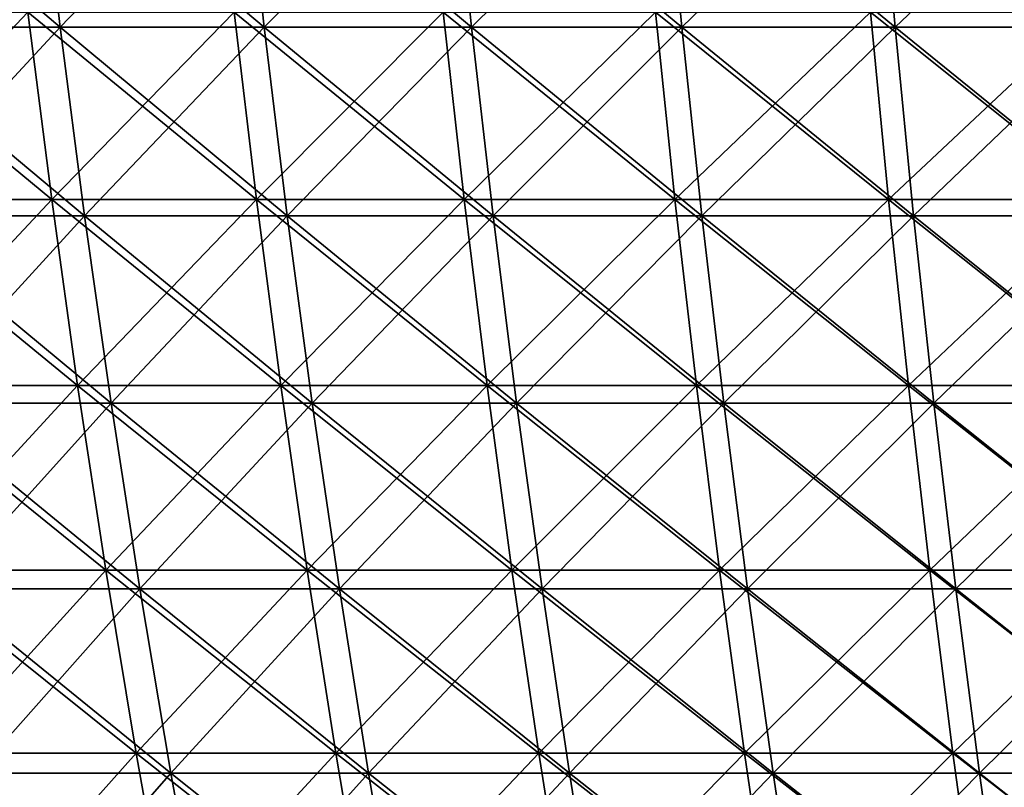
# Model space of a CAD drawing. Header units: millimetres. Extents: x -250 to 250, y 3898 to 4150.
# Tile 94 of 256: x -115 to -83, y 4063 to 4088. Entities that reach past the tile are written whole.
import ezdxf

# ---------------------------------------------------------------- set-up
doc = ezdxf.new("R2010")
doc.units = ezdxf.units.MM
doc.header["$LTSCALE"] = 5.599365
for name, color, linetype in [('2', 7, 'CONTINUOUS'), ('3', 7, 'CONTINUOUS'), ('4', 7, 'CONTINUOUS'), ('5', 7, 'CONTINUOUS')]:
    doc.layers.add(name, color=color, linetype=linetype)

msp = doc.modelspace()

# ---------------------------------------------------------------- linework, layer by layer
at = {"layer": '2', "color": 251, "linetype": 'Continuous', "true_color": 0x504f50}
for points in [[(-114.615, 4088.298, -213.439), (-120.326, 4082.276, -208.411), (-121.133, 4088.298, -209.809), (-114.615, 4088.298, -213.439)], [(-113.851, 4082.276, -212.017), (-120.326, 4082.276, -208.411), (-114.615, 4088.298, -213.439), (-113.851, 4082.276, -212.017)], [(-107.987, 4088.298, -216.868), (-113.851, 4082.276, -212.017), (-114.615, 4088.298, -213.439), (-107.987, 4088.298, -216.868)], [(-107.268, 4082.276, -215.423), (-113.851, 4082.276, -212.017), (-107.987, 4088.298, -216.868), (-107.268, 4082.276, -215.423)], [(-101.258, 4088.298, -220.09), (-107.268, 4082.276, -215.423), (-107.987, 4088.298, -216.868), (-101.258, 4088.298, -220.09)], [(-100.583, 4082.276, -218.624), (-107.268, 4082.276, -215.423), (-101.258, 4088.298, -220.09), (-100.583, 4082.276, -218.624)], [(-94.432, 4088.298, -223.104), (-100.583, 4082.276, -218.624), (-101.258, 4088.298, -220.09), (-94.432, 4088.298, -223.104)], [(-93.803, 4082.276, -221.618), (-100.583, 4082.276, -218.624), (-94.432, 4088.298, -223.104), (-93.803, 4082.276, -221.618)], [(-87.517, 4088.298, -225.906), (-93.803, 4082.276, -221.618), (-94.432, 4088.298, -223.104), (-87.517, 4088.298, -225.906)], [(-86.934, 4082.276, -224.401), (-93.803, 4082.276, -221.618), (-87.517, 4088.298, -225.906), (-86.934, 4082.276, -224.401)], [(-80.518, 4088.298, -228.494), (-86.934, 4082.276, -224.401), (-87.517, 4088.298, -225.906), (-80.518, 4088.298, -228.494)], [(-79.982, 4082.276, -226.972), (-86.934, 4082.276, -224.401), (-80.518, 4088.298, -228.494), (-79.982, 4082.276, -226.972)], [(-113.851, 4082.276, -212.017), (-119.444, 4076.295, -206.883), (-120.326, 4082.276, -208.411), (-113.851, 4082.276, -212.017)], [(-113.016, 4076.295, -210.463), (-119.444, 4076.295, -206.883), (-113.851, 4082.276, -212.017), (-113.016, 4076.295, -210.463)], [(-107.268, 4082.276, -215.423), (-113.016, 4076.295, -210.463), (-113.851, 4082.276, -212.017), (-107.268, 4082.276, -215.423)], [(-106.482, 4076.295, -213.844), (-113.016, 4076.295, -210.463), (-107.268, 4082.276, -215.423), (-106.482, 4076.295, -213.844)], [(-100.583, 4082.276, -218.624), (-106.482, 4076.295, -213.844), (-107.268, 4082.276, -215.423), (-100.583, 4082.276, -218.624)], [(-99.846, 4076.295, -217.022), (-106.482, 4076.295, -213.844), (-100.583, 4082.276, -218.624), (-99.846, 4076.295, -217.022)], [(-93.803, 4082.276, -221.618), (-99.846, 4076.295, -217.022), (-100.583, 4082.276, -218.624), (-93.803, 4082.276, -221.618)], [(-93.115, 4076.295, -219.994), (-99.846, 4076.295, -217.022), (-93.803, 4082.276, -221.618), (-93.115, 4076.295, -219.994)], [(-86.934, 4082.276, -224.401), (-93.115, 4076.295, -219.994), (-93.803, 4082.276, -221.618), (-86.934, 4082.276, -224.401)], [(-86.296, 4076.295, -222.757), (-93.115, 4076.295, -219.994), (-86.934, 4082.276, -224.401), (-86.296, 4076.295, -222.757)], [(-79.982, 4082.276, -226.972), (-86.296, 4076.295, -222.757), (-86.934, 4082.276, -224.401), (-79.982, 4082.276, -226.972)], [(-79.396, 4076.295, -225.309), (-86.296, 4076.295, -222.757), (-79.982, 4082.276, -226.972), (-79.396, 4076.295, -225.309)], [(-113.016, 4076.295, -210.463), (-118.488, 4070.361, -205.227), (-119.444, 4076.295, -206.883), (-113.016, 4076.295, -210.463)], [(-112.112, 4070.361, -208.779), (-118.488, 4070.361, -205.227), (-113.016, 4076.295, -210.463), (-112.112, 4070.361, -208.779)], [(-106.482, 4076.295, -213.844), (-112.112, 4070.361, -208.779), (-113.016, 4076.295, -210.463), (-106.482, 4076.295, -213.844)], [(-105.629, 4070.361, -212.132), (-112.112, 4070.361, -208.779), (-106.482, 4076.295, -213.844), (-105.629, 4070.361, -212.132)], [(-99.846, 4076.295, -217.022), (-105.629, 4070.361, -212.132), (-106.482, 4076.295, -213.844), (-99.846, 4076.295, -217.022)], [(-99.047, 4070.361, -215.284), (-105.629, 4070.361, -212.132), (-99.846, 4076.295, -217.022), (-99.047, 4070.361, -215.284)], [(-93.115, 4076.295, -219.994), (-99.047, 4070.361, -215.284), (-99.846, 4076.295, -217.022), (-93.115, 4076.295, -219.994)], [(-92.37, 4070.361, -218.232), (-99.047, 4070.361, -215.284), (-93.115, 4076.295, -219.994), (-92.37, 4070.361, -218.232)], [(-86.296, 4076.295, -222.757), (-92.37, 4070.361, -218.232), (-93.115, 4076.295, -219.994), (-86.296, 4076.295, -222.757)], [(-85.606, 4070.361, -220.973), (-92.37, 4070.361, -218.232), (-86.296, 4076.295, -222.757), (-85.606, 4070.361, -220.973)], [(-79.396, 4076.295, -225.309), (-85.606, 4070.361, -220.973), (-86.296, 4076.295, -222.757), (-79.396, 4076.295, -225.309)], [(-78.76, 4070.361, -223.505), (-85.606, 4070.361, -220.973), (-79.396, 4076.295, -225.309), (-78.76, 4070.361, -223.505)], [(-112.112, 4070.361, -208.779), (-117.458, 4064.476, -203.443), (-118.488, 4070.361, -205.227), (-112.112, 4070.361, -208.779)], [(-111.137, 4064.476, -206.964), (-117.458, 4064.476, -203.443), (-112.112, 4070.361, -208.779), (-111.137, 4064.476, -206.964)], [(-105.629, 4070.361, -212.132), (-111.137, 4064.476, -206.964), (-112.112, 4070.361, -208.779), (-105.629, 4070.361, -212.132)], [(-104.711, 4064.476, -210.288), (-111.137, 4064.476, -206.964), (-105.629, 4070.361, -212.132), (-104.711, 4064.476, -210.288)], [(-99.047, 4070.361, -215.284), (-104.711, 4064.476, -210.288), (-105.629, 4070.361, -212.132), (-99.047, 4070.361, -215.284)], [(-98.186, 4064.476, -213.413), (-104.711, 4064.476, -210.288), (-99.047, 4070.361, -215.284), (-98.186, 4064.476, -213.413)], [(-92.37, 4070.361, -218.232), (-98.186, 4064.476, -213.413), (-99.047, 4070.361, -215.284), (-92.37, 4070.361, -218.232)], [(-91.567, 4064.476, -216.336), (-98.186, 4064.476, -213.413), (-92.37, 4070.361, -218.232), (-91.567, 4064.476, -216.336)], [(-85.606, 4070.361, -220.973), (-91.567, 4064.476, -216.336), (-92.37, 4070.361, -218.232), (-85.606, 4070.361, -220.973)], [(-84.861, 4064.476, -219.053), (-91.567, 4064.476, -216.336), (-85.606, 4070.361, -220.973), (-84.861, 4064.476, -219.053)], [(-78.76, 4070.361, -223.505), (-84.861, 4064.476, -219.053), (-85.606, 4070.361, -220.973), (-78.76, 4070.361, -223.505)], [(-78.075, 4064.476, -221.562), (-84.861, 4064.476, -219.053), (-78.76, 4070.361, -223.505), (-78.075, 4064.476, -221.562)], [(-111.137, 4064.476, -206.964), (-116.355, 4058.644, -201.533), (-117.458, 4064.476, -203.443), (-111.137, 4064.476, -206.964)], [(-110.094, 4058.644, -205.021), (-116.355, 4058.644, -201.533), (-111.137, 4064.476, -206.964), (-110.094, 4058.644, -205.021)], [(-104.711, 4064.476, -210.288), (-110.094, 4058.644, -205.021), (-111.137, 4064.476, -206.964), (-104.711, 4064.476, -210.288)], [(-103.728, 4058.644, -208.314), (-110.094, 4058.644, -205.021), (-104.711, 4064.476, -210.288), (-103.728, 4058.644, -208.314)], [(-98.186, 4064.476, -213.413), (-103.728, 4058.644, -208.314), (-104.711, 4064.476, -210.288), (-98.186, 4064.476, -213.413)], [(-97.264, 4058.644, -211.409), (-103.728, 4058.644, -208.314), (-98.186, 4064.476, -213.413), (-97.264, 4058.644, -211.409)], [(-91.567, 4064.476, -216.336), (-97.264, 4058.644, -211.409), (-98.186, 4064.476, -213.413), (-91.567, 4064.476, -216.336)], [(-90.707, 4058.644, -214.304), (-97.264, 4058.644, -211.409), (-91.567, 4064.476, -216.336), (-90.707, 4058.644, -214.304)], [(-84.861, 4064.476, -219.053), (-90.707, 4058.644, -214.304), (-91.567, 4064.476, -216.336), (-84.861, 4064.476, -219.053)], [(-84.065, 4058.644, -216.996), (-90.707, 4058.644, -214.304), (-84.861, 4064.476, -219.053), (-84.065, 4058.644, -216.996)], [(-78.075, 4064.476, -221.562), (-84.065, 4058.644, -216.996), (-84.861, 4064.476, -219.053), (-78.075, 4064.476, -221.562)], [(-77.342, 4058.644, -219.482), (-84.065, 4058.644, -216.996), (-78.075, 4064.476, -221.562), (-77.342, 4058.644, -219.482)]]:
    msp.add_3dface(points, dxfattribs=at)
at = {"layer": '3', "color": 251, "linetype": 'Continuous', "true_color": 0x504f50}
for points in [[(-120.326, 4082.276, 208.411), (-113.851, 4082.276, 212.017), (-121.133, 4088.298, 209.809), (-120.326, 4082.276, 208.411)], [(-121.133, 4088.298, 209.809), (-113.851, 4082.276, 212.017), (-114.615, 4088.298, 213.439), (-121.133, 4088.298, 209.809)], [(-113.851, 4082.276, 212.017), (-107.268, 4082.276, 215.423), (-114.615, 4088.298, 213.439), (-113.851, 4082.276, 212.017)], [(-114.615, 4088.298, 213.439), (-107.268, 4082.276, 215.423), (-107.987, 4088.298, 216.868), (-114.615, 4088.298, 213.439)], [(-107.268, 4082.276, 215.423), (-100.583, 4082.276, 218.624), (-107.987, 4088.298, 216.868), (-107.268, 4082.276, 215.423)], [(-107.987, 4088.298, 216.868), (-100.583, 4082.276, 218.624), (-101.258, 4088.298, 220.09), (-107.987, 4088.298, 216.868)], [(-100.583, 4082.276, 218.624), (-93.803, 4082.276, 221.618), (-101.258, 4088.298, 220.09), (-100.583, 4082.276, 218.624)], [(-101.258, 4088.298, 220.09), (-93.803, 4082.276, 221.618), (-94.432, 4088.298, 223.104), (-101.258, 4088.298, 220.09)], [(-93.803, 4082.276, 221.618), (-86.934, 4082.276, 224.401), (-94.432, 4088.298, 223.104), (-93.803, 4082.276, 221.618)], [(-94.432, 4088.298, 223.104), (-86.934, 4082.276, 224.401), (-87.517, 4088.298, 225.906), (-94.432, 4088.298, 223.104)], [(-86.934, 4082.276, 224.401), (-79.982, 4082.276, 226.972), (-87.517, 4088.298, 225.906), (-86.934, 4082.276, 224.401)], [(-87.517, 4088.298, 225.906), (-79.982, 4082.276, 226.972), (-80.518, 4088.298, 228.494), (-87.517, 4088.298, 225.906)], [(-119.444, 4076.295, 206.883), (-113.016, 4076.295, 210.463), (-120.326, 4082.276, 208.411), (-119.444, 4076.295, 206.883)], [(-120.326, 4082.276, 208.411), (-113.016, 4076.295, 210.463), (-113.851, 4082.276, 212.017), (-120.326, 4082.276, 208.411)], [(-113.016, 4076.295, 210.463), (-106.482, 4076.295, 213.844), (-113.851, 4082.276, 212.017), (-113.016, 4076.295, 210.463)], [(-113.851, 4082.276, 212.017), (-106.482, 4076.295, 213.844), (-107.268, 4082.276, 215.423), (-113.851, 4082.276, 212.017)], [(-106.482, 4076.295, 213.844), (-99.846, 4076.295, 217.022), (-107.268, 4082.276, 215.423), (-106.482, 4076.295, 213.844)], [(-107.268, 4082.276, 215.423), (-99.846, 4076.295, 217.022), (-100.583, 4082.276, 218.624), (-107.268, 4082.276, 215.423)], [(-99.846, 4076.295, 217.022), (-93.115, 4076.295, 219.994), (-100.583, 4082.276, 218.624), (-99.846, 4076.295, 217.022)], [(-100.583, 4082.276, 218.624), (-93.115, 4076.295, 219.994), (-93.803, 4082.276, 221.618), (-100.583, 4082.276, 218.624)], [(-93.115, 4076.295, 219.994), (-86.296, 4076.295, 222.757), (-93.803, 4082.276, 221.618), (-93.115, 4076.295, 219.994)], [(-93.803, 4082.276, 221.618), (-86.296, 4076.295, 222.757), (-86.934, 4082.276, 224.401), (-93.803, 4082.276, 221.618)], [(-86.296, 4076.295, 222.757), (-79.396, 4076.295, 225.309), (-86.934, 4082.276, 224.401), (-86.296, 4076.295, 222.757)], [(-86.934, 4082.276, 224.401), (-79.396, 4076.295, 225.309), (-79.982, 4082.276, 226.972), (-86.934, 4082.276, 224.401)], [(-118.488, 4070.361, 205.227), (-112.112, 4070.361, 208.779), (-119.444, 4076.295, 206.883), (-118.488, 4070.361, 205.227)], [(-119.444, 4076.295, 206.883), (-112.112, 4070.361, 208.779), (-113.016, 4076.295, 210.463), (-119.444, 4076.295, 206.883)], [(-112.112, 4070.361, 208.779), (-105.629, 4070.361, 212.132), (-113.016, 4076.295, 210.463), (-112.112, 4070.361, 208.779)], [(-113.016, 4076.295, 210.463), (-105.629, 4070.361, 212.132), (-106.482, 4076.295, 213.844), (-113.016, 4076.295, 210.463)], [(-105.629, 4070.361, 212.132), (-99.047, 4070.361, 215.284), (-106.482, 4076.295, 213.844), (-105.629, 4070.361, 212.132)], [(-106.482, 4076.295, 213.844), (-99.047, 4070.361, 215.284), (-99.846, 4076.295, 217.022), (-106.482, 4076.295, 213.844)], [(-99.047, 4070.361, 215.284), (-92.37, 4070.361, 218.232), (-99.846, 4076.295, 217.022), (-99.047, 4070.361, 215.284)], [(-99.846, 4076.295, 217.022), (-92.37, 4070.361, 218.232), (-93.115, 4076.295, 219.994), (-99.846, 4076.295, 217.022)], [(-92.37, 4070.361, 218.232), (-85.606, 4070.361, 220.973), (-93.115, 4076.295, 219.994), (-92.37, 4070.361, 218.232)], [(-93.115, 4076.295, 219.994), (-85.606, 4070.361, 220.973), (-86.296, 4076.295, 222.757), (-93.115, 4076.295, 219.994)], [(-85.606, 4070.361, 220.973), (-78.76, 4070.361, 223.505), (-86.296, 4076.295, 222.757), (-85.606, 4070.361, 220.973)], [(-86.296, 4076.295, 222.757), (-78.76, 4070.361, 223.505), (-79.396, 4076.295, 225.309), (-86.296, 4076.295, 222.757)], [(-117.458, 4064.476, 203.443), (-111.137, 4064.476, 206.964), (-118.488, 4070.361, 205.227), (-117.458, 4064.476, 203.443)], [(-118.488, 4070.361, 205.227), (-111.137, 4064.476, 206.964), (-112.112, 4070.361, 208.779), (-118.488, 4070.361, 205.227)], [(-111.137, 4064.476, 206.964), (-104.711, 4064.476, 210.288), (-112.112, 4070.361, 208.779), (-111.137, 4064.476, 206.964)], [(-112.112, 4070.361, 208.779), (-104.711, 4064.476, 210.288), (-105.629, 4070.361, 212.132), (-112.112, 4070.361, 208.779)], [(-104.711, 4064.476, 210.288), (-98.186, 4064.476, 213.413), (-105.629, 4070.361, 212.132), (-104.711, 4064.476, 210.288)], [(-105.629, 4070.361, 212.132), (-98.186, 4064.476, 213.413), (-99.047, 4070.361, 215.284), (-105.629, 4070.361, 212.132)], [(-98.186, 4064.476, 213.413), (-91.567, 4064.476, 216.336), (-99.047, 4070.361, 215.284), (-98.186, 4064.476, 213.413)], [(-99.047, 4070.361, 215.284), (-91.567, 4064.476, 216.336), (-92.37, 4070.361, 218.232), (-99.047, 4070.361, 215.284)], [(-91.567, 4064.476, 216.336), (-84.861, 4064.476, 219.053), (-92.37, 4070.361, 218.232), (-91.567, 4064.476, 216.336)], [(-92.37, 4070.361, 218.232), (-84.861, 4064.476, 219.053), (-85.606, 4070.361, 220.973), (-92.37, 4070.361, 218.232)], [(-84.861, 4064.476, 219.053), (-78.075, 4064.476, 221.562), (-85.606, 4070.361, 220.973), (-84.861, 4064.476, 219.053)], [(-85.606, 4070.361, 220.973), (-78.075, 4064.476, 221.562), (-78.76, 4070.361, 223.505), (-85.606, 4070.361, 220.973)], [(-116.355, 4058.644, 201.533), (-110.094, 4058.644, 205.021), (-117.458, 4064.476, 203.443), (-116.355, 4058.644, 201.533)], [(-117.458, 4064.476, 203.443), (-110.094, 4058.644, 205.021), (-111.137, 4064.476, 206.964), (-117.458, 4064.476, 203.443)], [(-110.094, 4058.644, 205.021), (-103.728, 4058.644, 208.314), (-111.137, 4064.476, 206.964), (-110.094, 4058.644, 205.021)], [(-111.137, 4064.476, 206.964), (-103.728, 4058.644, 208.314), (-104.711, 4064.476, 210.288), (-111.137, 4064.476, 206.964)], [(-103.728, 4058.644, 208.314), (-97.264, 4058.644, 211.409), (-104.711, 4064.476, 210.288), (-103.728, 4058.644, 208.314)], [(-104.711, 4064.476, 210.288), (-97.264, 4058.644, 211.409), (-98.186, 4064.476, 213.413), (-104.711, 4064.476, 210.288)], [(-97.264, 4058.644, 211.409), (-90.707, 4058.644, 214.304), (-98.186, 4064.476, 213.413), (-97.264, 4058.644, 211.409)], [(-98.186, 4064.476, 213.413), (-90.707, 4058.644, 214.304), (-91.567, 4064.476, 216.336), (-98.186, 4064.476, 213.413)], [(-90.707, 4058.644, 214.304), (-84.065, 4058.644, 216.996), (-91.567, 4064.476, 216.336), (-90.707, 4058.644, 214.304)], [(-91.567, 4064.476, 216.336), (-84.065, 4058.644, 216.996), (-84.861, 4064.476, 219.053), (-91.567, 4064.476, 216.336)], [(-84.065, 4058.644, 216.996), (-77.342, 4058.644, 219.482), (-84.861, 4064.476, 219.053), (-84.065, 4058.644, 216.996)], [(-84.861, 4064.476, 219.053), (-77.342, 4058.644, 219.482), (-78.075, 4064.476, 221.562), (-84.861, 4064.476, 219.053)]]:
    msp.add_3dface(points, dxfattribs=at)
at = {"layer": '4', "color": 155, "linetype": 'Continuous', "true_color": 0x4a708c}
for points in [[(-114.288, 4093.922, 212.832), (-120.039, 4087.818, 207.914), (-120.788, 4093.922, 209.212), (-114.288, 4093.922, 212.832)], [(-113.579, 4087.818, 211.512), (-120.039, 4087.818, 207.914), (-114.288, 4093.922, 212.832), (-113.579, 4087.818, 211.512)], [(-107.68, 4093.922, 216.251), (-113.579, 4087.818, 211.512), (-114.288, 4093.922, 212.832), (-107.68, 4093.922, 216.251)], [(-107.012, 4087.818, 214.909), (-113.579, 4087.818, 211.512), (-107.68, 4093.922, 216.251), (-107.012, 4087.818, 214.909)], [(-100.969, 4093.922, 219.464), (-107.012, 4087.818, 214.909), (-107.68, 4093.922, 216.251), (-100.969, 4093.922, 219.464)], [(-100.343, 4087.818, 218.102), (-107.012, 4087.818, 214.909), (-100.969, 4093.922, 219.464), (-100.343, 4087.818, 218.102)], [(-94.163, 4093.922, 222.469), (-100.343, 4087.818, 218.102), (-100.969, 4093.922, 219.464), (-94.163, 4093.922, 222.469)], [(-93.579, 4087.818, 221.089), (-100.343, 4087.818, 218.102), (-94.163, 4093.922, 222.469), (-93.579, 4087.818, 221.089)], [(-87.268, 4093.922, 225.264), (-93.579, 4087.818, 221.089), (-94.163, 4093.922, 222.469), (-87.268, 4093.922, 225.264)], [(-86.726, 4087.818, 223.866), (-93.579, 4087.818, 221.089), (-87.268, 4093.922, 225.264), (-86.726, 4087.818, 223.866)], [(-80.289, 4093.922, 227.844), (-86.726, 4087.818, 223.866), (-87.268, 4093.922, 225.264), (-80.289, 4093.922, 227.844)], [(-79.791, 4087.818, 226.431), (-86.726, 4087.818, 223.866), (-80.289, 4093.922, 227.844), (-79.791, 4087.818, 226.431)], [(-113.579, 4087.818, 211.512), (-119.212, 4081.754, 206.482), (-120.039, 4087.818, 207.914), (-113.579, 4087.818, 211.512)], [(-112.797, 4081.754, 210.055), (-119.212, 4081.754, 206.482), (-113.579, 4087.818, 211.512), (-112.797, 4081.754, 210.055)], [(-107.012, 4087.818, 214.909), (-112.797, 4081.754, 210.055), (-113.579, 4087.818, 211.512), (-107.012, 4087.818, 214.909)], [(-106.275, 4081.754, 213.429), (-112.797, 4081.754, 210.055), (-107.012, 4087.818, 214.909), (-106.275, 4081.754, 213.429)], [(-100.343, 4087.818, 218.102), (-106.275, 4081.754, 213.429), (-107.012, 4087.818, 214.909), (-100.343, 4087.818, 218.102)], [(-99.652, 4081.754, 216.601), (-106.275, 4081.754, 213.429), (-100.343, 4087.818, 218.102), (-99.652, 4081.754, 216.601)], [(-93.579, 4087.818, 221.089), (-99.652, 4081.754, 216.601), (-100.343, 4087.818, 218.102), (-93.579, 4087.818, 221.089)], [(-92.935, 4081.754, 219.567), (-99.652, 4081.754, 216.601), (-93.579, 4087.818, 221.089), (-92.935, 4081.754, 219.567)], [(-86.726, 4087.818, 223.866), (-92.935, 4081.754, 219.567), (-93.579, 4087.818, 221.089), (-86.726, 4087.818, 223.866)], [(-86.129, 4081.754, 222.325), (-92.935, 4081.754, 219.567), (-86.726, 4087.818, 223.866), (-86.129, 4081.754, 222.325)], [(-79.791, 4087.818, 226.431), (-86.129, 4081.754, 222.325), (-86.726, 4087.818, 223.866), (-79.791, 4087.818, 226.431)], [(-79.242, 4081.754, 224.871), (-86.129, 4081.754, 222.325), (-79.791, 4087.818, 226.431), (-79.242, 4081.754, 224.871)], [(-112.797, 4081.754, 210.055), (-118.309, 4075.733, 204.918), (-119.212, 4081.754, 206.482), (-112.797, 4081.754, 210.055)], [(-111.943, 4075.733, 208.464), (-118.309, 4075.733, 204.918), (-112.797, 4081.754, 210.055), (-111.943, 4075.733, 208.464)], [(-106.275, 4081.754, 213.429), (-111.943, 4075.733, 208.464), (-112.797, 4081.754, 210.055), (-106.275, 4081.754, 213.429)], [(-105.47, 4075.733, 211.812), (-111.943, 4075.733, 208.464), (-106.275, 4081.754, 213.429), (-105.47, 4075.733, 211.812)], [(-99.652, 4081.754, 216.601), (-105.47, 4075.733, 211.812), (-106.275, 4081.754, 213.429), (-99.652, 4081.754, 216.601)], [(-98.897, 4075.733, 214.96), (-105.47, 4075.733, 211.812), (-99.652, 4081.754, 216.601), (-98.897, 4075.733, 214.96)], [(-92.935, 4081.754, 219.567), (-98.897, 4075.733, 214.96), (-99.652, 4081.754, 216.601), (-92.935, 4081.754, 219.567)], [(-92.231, 4075.733, 217.903), (-98.897, 4075.733, 214.96), (-92.935, 4081.754, 219.567), (-92.231, 4075.733, 217.903)], [(-86.129, 4081.754, 222.325), (-92.231, 4075.733, 217.903), (-92.935, 4081.754, 219.567), (-86.129, 4081.754, 222.325)], [(-85.477, 4075.733, 220.64), (-92.231, 4075.733, 217.903), (-86.129, 4081.754, 222.325), (-85.477, 4075.733, 220.64)], [(-79.242, 4081.754, 224.871), (-85.477, 4075.733, 220.64), (-86.129, 4081.754, 222.325), (-79.242, 4081.754, 224.871)], [(-78.641, 4075.733, 223.168), (-85.477, 4075.733, 220.64), (-79.242, 4081.754, 224.871), (-78.641, 4075.733, 223.168)], [(-111.943, 4075.733, 208.464), (-117.33, 4069.76, 203.222), (-118.309, 4075.733, 204.918), (-111.943, 4075.733, 208.464)], [(-111.016, 4069.76, 206.739), (-117.33, 4069.76, 203.222), (-111.943, 4075.733, 208.464), (-111.016, 4069.76, 206.739)], [(-105.47, 4075.733, 211.812), (-111.016, 4069.76, 206.739), (-111.943, 4075.733, 208.464), (-105.47, 4075.733, 211.812)], [(-104.597, 4069.76, 210.059), (-111.016, 4069.76, 206.739), (-105.47, 4075.733, 211.812), (-104.597, 4069.76, 210.059)], [(-98.897, 4075.733, 214.96), (-104.597, 4069.76, 210.059), (-105.47, 4075.733, 211.812), (-98.897, 4075.733, 214.96)], [(-98.079, 4069.76, 213.181), (-104.597, 4069.76, 210.059), (-98.897, 4075.733, 214.96), (-98.079, 4069.76, 213.181)], [(-92.231, 4075.733, 217.903), (-98.079, 4069.76, 213.181), (-98.897, 4075.733, 214.96), (-92.231, 4075.733, 217.903)], [(-91.467, 4069.76, 216.1), (-98.079, 4069.76, 213.181), (-92.231, 4075.733, 217.903), (-91.467, 4069.76, 216.1)], [(-85.477, 4075.733, 220.64), (-91.467, 4069.76, 216.1), (-92.231, 4075.733, 217.903), (-85.477, 4075.733, 220.64)], [(-84.769, 4069.76, 218.814), (-91.467, 4069.76, 216.1), (-85.477, 4075.733, 220.64), (-84.769, 4069.76, 218.814)], [(-78.641, 4075.733, 223.168), (-84.769, 4069.76, 218.814), (-85.477, 4075.733, 220.64), (-78.641, 4075.733, 223.168)], [(-77.991, 4069.76, 221.321), (-84.769, 4069.76, 218.814), (-78.641, 4075.733, 223.168), (-77.991, 4069.76, 221.321)], [(-111.016, 4069.76, 206.739), (-116.276, 4063.839, 201.396), (-117.33, 4069.76, 203.222), (-111.016, 4069.76, 206.739)], [(-110.019, 4063.839, 204.881), (-116.276, 4063.839, 201.396), (-111.016, 4069.76, 206.739), (-110.019, 4063.839, 204.881)], [(-104.597, 4069.76, 210.059), (-110.019, 4063.839, 204.881), (-111.016, 4069.76, 206.739), (-104.597, 4069.76, 210.059)], [(-103.657, 4063.839, 208.172), (-110.019, 4063.839, 204.881), (-104.597, 4069.76, 210.059), (-103.657, 4063.839, 208.172)], [(-98.079, 4069.76, 213.181), (-103.657, 4063.839, 208.172), (-104.597, 4069.76, 210.059), (-98.079, 4069.76, 213.181)], [(-97.197, 4063.839, 211.265), (-103.657, 4063.839, 208.172), (-98.079, 4069.76, 213.181), (-97.197, 4063.839, 211.265)], [(-91.467, 4069.76, 216.1), (-97.197, 4063.839, 211.265), (-98.079, 4069.76, 213.181), (-91.467, 4069.76, 216.1)], [(-90.645, 4063.839, 214.158), (-97.197, 4063.839, 211.265), (-91.467, 4069.76, 216.1), (-90.645, 4063.839, 214.158)], [(-84.769, 4069.76, 218.814), (-90.645, 4063.839, 214.158), (-91.467, 4069.76, 216.1), (-84.769, 4069.76, 218.814)], [(-84.007, 4063.839, 216.848), (-90.645, 4063.839, 214.158), (-84.769, 4069.76, 218.814), (-84.007, 4063.839, 216.848)], [(-77.991, 4069.76, 221.321), (-84.007, 4063.839, 216.848), (-84.769, 4069.76, 218.814), (-77.991, 4069.76, 221.321)], [(-77.29, 4063.839, 219.332), (-84.007, 4063.839, 216.848), (-77.991, 4069.76, 221.321), (-77.29, 4063.839, 219.332)], [(-110.019, 4063.839, 204.881), (-115.147, 4057.973, 199.44), (-116.276, 4063.839, 201.396), (-110.019, 4063.839, 204.881)], [(-108.95, 4057.973, 202.891), (-115.147, 4057.973, 199.44), (-110.019, 4063.839, 204.881), (-108.95, 4057.973, 202.891)], [(-103.657, 4063.839, 208.172), (-108.95, 4057.973, 202.891), (-110.019, 4063.839, 204.881), (-103.657, 4063.839, 208.172)], [(-102.651, 4057.973, 206.15), (-108.95, 4057.973, 202.891), (-103.657, 4063.839, 208.172), (-102.651, 4057.973, 206.15)], [(-97.197, 4063.839, 211.265), (-102.651, 4057.973, 206.15), (-103.657, 4063.839, 208.172), (-97.197, 4063.839, 211.265)], [(-96.253, 4057.973, 209.213), (-102.651, 4057.973, 206.15), (-97.197, 4063.839, 211.265), (-96.253, 4057.973, 209.213)], [(-90.645, 4063.839, 214.158), (-96.253, 4057.973, 209.213), (-97.197, 4063.839, 211.265), (-90.645, 4063.839, 214.158)], [(-89.765, 4057.973, 212.078), (-96.253, 4057.973, 209.213), (-90.645, 4063.839, 214.158), (-89.765, 4057.973, 212.078)], [(-84.007, 4063.839, 216.848), (-89.765, 4057.973, 212.078), (-90.645, 4063.839, 214.158), (-84.007, 4063.839, 216.848)], [(-83.191, 4057.973, 214.742), (-89.765, 4057.973, 212.078), (-84.007, 4063.839, 216.848), (-83.191, 4057.973, 214.742)], [(-77.29, 4063.839, 219.332), (-83.191, 4057.973, 214.742), (-84.007, 4063.839, 216.848), (-77.29, 4063.839, 219.332)]]:
    msp.add_3dface(points, dxfattribs=at)
at = {"layer": '5', "color": 155, "linetype": 'Continuous', "true_color": 0x4a708c}
for points in [[(-120.039, 4087.818, -207.914), (-113.579, 4087.818, -211.512), (-120.788, 4093.922, -209.212), (-120.039, 4087.818, -207.914)], [(-120.788, 4093.922, -209.212), (-113.579, 4087.818, -211.512), (-114.288, 4093.922, -212.832), (-120.788, 4093.922, -209.212)], [(-113.579, 4087.818, -211.512), (-107.012, 4087.818, -214.909), (-114.288, 4093.922, -212.832), (-113.579, 4087.818, -211.512)], [(-114.288, 4093.922, -212.832), (-107.012, 4087.818, -214.909), (-107.68, 4093.922, -216.251), (-114.288, 4093.922, -212.832)], [(-107.012, 4087.818, -214.909), (-100.343, 4087.818, -218.102), (-107.68, 4093.922, -216.251), (-107.012, 4087.818, -214.909)], [(-107.68, 4093.922, -216.251), (-100.343, 4087.818, -218.102), (-100.969, 4093.922, -219.464), (-107.68, 4093.922, -216.251)], [(-100.343, 4087.818, -218.102), (-93.579, 4087.818, -221.089), (-100.969, 4093.922, -219.464), (-100.343, 4087.818, -218.102)], [(-100.969, 4093.922, -219.464), (-93.579, 4087.818, -221.089), (-94.163, 4093.922, -222.469), (-100.969, 4093.922, -219.464)], [(-93.579, 4087.818, -221.089), (-86.726, 4087.818, -223.866), (-94.163, 4093.922, -222.469), (-93.579, 4087.818, -221.089)], [(-94.163, 4093.922, -222.469), (-86.726, 4087.818, -223.866), (-87.268, 4093.922, -225.264), (-94.163, 4093.922, -222.469)], [(-86.726, 4087.818, -223.866), (-79.791, 4087.818, -226.431), (-87.268, 4093.922, -225.264), (-86.726, 4087.818, -223.866)], [(-87.268, 4093.922, -225.264), (-79.791, 4087.818, -226.431), (-80.289, 4093.922, -227.844), (-87.268, 4093.922, -225.264)], [(-119.212, 4081.754, -206.482), (-112.797, 4081.754, -210.055), (-120.039, 4087.818, -207.914), (-119.212, 4081.754, -206.482)], [(-120.039, 4087.818, -207.914), (-112.797, 4081.754, -210.055), (-113.579, 4087.818, -211.512), (-120.039, 4087.818, -207.914)], [(-112.797, 4081.754, -210.055), (-106.275, 4081.754, -213.429), (-113.579, 4087.818, -211.512), (-112.797, 4081.754, -210.055)], [(-113.579, 4087.818, -211.512), (-106.275, 4081.754, -213.429), (-107.012, 4087.818, -214.909), (-113.579, 4087.818, -211.512)], [(-106.275, 4081.754, -213.429), (-99.652, 4081.754, -216.601), (-107.012, 4087.818, -214.909), (-106.275, 4081.754, -213.429)], [(-107.012, 4087.818, -214.909), (-99.652, 4081.754, -216.601), (-100.343, 4087.818, -218.102), (-107.012, 4087.818, -214.909)], [(-99.652, 4081.754, -216.601), (-92.935, 4081.754, -219.567), (-100.343, 4087.818, -218.102), (-99.652, 4081.754, -216.601)], [(-100.343, 4087.818, -218.102), (-92.935, 4081.754, -219.567), (-93.579, 4087.818, -221.089), (-100.343, 4087.818, -218.102)], [(-92.935, 4081.754, -219.567), (-86.129, 4081.754, -222.325), (-93.579, 4087.818, -221.089), (-92.935, 4081.754, -219.567)], [(-93.579, 4087.818, -221.089), (-86.129, 4081.754, -222.325), (-86.726, 4087.818, -223.866), (-93.579, 4087.818, -221.089)], [(-86.129, 4081.754, -222.325), (-79.242, 4081.754, -224.871), (-86.726, 4087.818, -223.866), (-86.129, 4081.754, -222.325)], [(-86.726, 4087.818, -223.866), (-79.242, 4081.754, -224.871), (-79.791, 4087.818, -226.431), (-86.726, 4087.818, -223.866)], [(-118.309, 4075.733, -204.918), (-111.943, 4075.733, -208.464), (-119.212, 4081.754, -206.482), (-118.309, 4075.733, -204.918)], [(-119.212, 4081.754, -206.482), (-111.943, 4075.733, -208.464), (-112.797, 4081.754, -210.055), (-119.212, 4081.754, -206.482)], [(-111.943, 4075.733, -208.464), (-105.47, 4075.733, -211.812), (-112.797, 4081.754, -210.055), (-111.943, 4075.733, -208.464)], [(-112.797, 4081.754, -210.055), (-105.47, 4075.733, -211.812), (-106.275, 4081.754, -213.429), (-112.797, 4081.754, -210.055)], [(-105.47, 4075.733, -211.812), (-98.897, 4075.733, -214.96), (-106.275, 4081.754, -213.429), (-105.47, 4075.733, -211.812)], [(-106.275, 4081.754, -213.429), (-98.897, 4075.733, -214.96), (-99.652, 4081.754, -216.601), (-106.275, 4081.754, -213.429)], [(-98.897, 4075.733, -214.96), (-92.231, 4075.733, -217.903), (-99.652, 4081.754, -216.601), (-98.897, 4075.733, -214.96)], [(-99.652, 4081.754, -216.601), (-92.231, 4075.733, -217.903), (-92.935, 4081.754, -219.567), (-99.652, 4081.754, -216.601)], [(-92.231, 4075.733, -217.903), (-85.477, 4075.733, -220.64), (-92.935, 4081.754, -219.567), (-92.231, 4075.733, -217.903)], [(-92.935, 4081.754, -219.567), (-85.477, 4075.733, -220.64), (-86.129, 4081.754, -222.325), (-92.935, 4081.754, -219.567)], [(-85.477, 4075.733, -220.64), (-78.641, 4075.733, -223.168), (-86.129, 4081.754, -222.325), (-85.477, 4075.733, -220.64)], [(-86.129, 4081.754, -222.325), (-78.641, 4075.733, -223.168), (-79.242, 4081.754, -224.871), (-86.129, 4081.754, -222.325)], [(-117.33, 4069.76, -203.222), (-111.016, 4069.76, -206.739), (-118.309, 4075.733, -204.918), (-117.33, 4069.76, -203.222)], [(-118.309, 4075.733, -204.918), (-111.016, 4069.76, -206.739), (-111.943, 4075.733, -208.464), (-118.309, 4075.733, -204.918)], [(-111.016, 4069.76, -206.739), (-104.597, 4069.76, -210.059), (-111.943, 4075.733, -208.464), (-111.016, 4069.76, -206.739)], [(-111.943, 4075.733, -208.464), (-104.597, 4069.76, -210.059), (-105.47, 4075.733, -211.812), (-111.943, 4075.733, -208.464)], [(-104.597, 4069.76, -210.059), (-98.079, 4069.76, -213.181), (-105.47, 4075.733, -211.812), (-104.597, 4069.76, -210.059)], [(-105.47, 4075.733, -211.812), (-98.079, 4069.76, -213.181), (-98.897, 4075.733, -214.96), (-105.47, 4075.733, -211.812)], [(-98.079, 4069.76, -213.181), (-91.467, 4069.76, -216.1), (-98.897, 4075.733, -214.96), (-98.079, 4069.76, -213.181)], [(-98.897, 4075.733, -214.96), (-91.467, 4069.76, -216.1), (-92.231, 4075.733, -217.903), (-98.897, 4075.733, -214.96)], [(-91.467, 4069.76, -216.1), (-84.769, 4069.76, -218.814), (-92.231, 4075.733, -217.903), (-91.467, 4069.76, -216.1)], [(-92.231, 4075.733, -217.903), (-84.769, 4069.76, -218.814), (-85.477, 4075.733, -220.64), (-92.231, 4075.733, -217.903)], [(-84.769, 4069.76, -218.814), (-77.991, 4069.76, -221.321), (-85.477, 4075.733, -220.64), (-84.769, 4069.76, -218.814)], [(-85.477, 4075.733, -220.64), (-77.991, 4069.76, -221.321), (-78.641, 4075.733, -223.168), (-85.477, 4075.733, -220.64)], [(-116.276, 4063.839, -201.396), (-110.019, 4063.839, -204.881), (-117.33, 4069.76, -203.222), (-116.276, 4063.839, -201.396)], [(-117.33, 4069.76, -203.222), (-110.019, 4063.839, -204.881), (-111.016, 4069.76, -206.739), (-117.33, 4069.76, -203.222)], [(-110.019, 4063.839, -204.881), (-103.657, 4063.839, -208.172), (-111.016, 4069.76, -206.739), (-110.019, 4063.839, -204.881)], [(-111.016, 4069.76, -206.739), (-103.657, 4063.839, -208.172), (-104.597, 4069.76, -210.059), (-111.016, 4069.76, -206.739)], [(-103.657, 4063.839, -208.172), (-97.197, 4063.839, -211.265), (-104.597, 4069.76, -210.059), (-103.657, 4063.839, -208.172)], [(-104.597, 4069.76, -210.059), (-97.197, 4063.839, -211.265), (-98.079, 4069.76, -213.181), (-104.597, 4069.76, -210.059)], [(-97.197, 4063.839, -211.265), (-90.645, 4063.839, -214.158), (-98.079, 4069.76, -213.181), (-97.197, 4063.839, -211.265)], [(-98.079, 4069.76, -213.181), (-90.645, 4063.839, -214.158), (-91.467, 4069.76, -216.1), (-98.079, 4069.76, -213.181)], [(-90.645, 4063.839, -214.158), (-84.007, 4063.839, -216.848), (-91.467, 4069.76, -216.1), (-90.645, 4063.839, -214.158)], [(-91.467, 4069.76, -216.1), (-84.007, 4063.839, -216.848), (-84.769, 4069.76, -218.814), (-91.467, 4069.76, -216.1)], [(-84.007, 4063.839, -216.848), (-77.29, 4063.839, -219.332), (-84.769, 4069.76, -218.814), (-84.007, 4063.839, -216.848)], [(-84.769, 4069.76, -218.814), (-77.29, 4063.839, -219.332), (-77.991, 4069.76, -221.321), (-84.769, 4069.76, -218.814)], [(-115.147, 4057.973, -199.44), (-108.95, 4057.973, -202.891), (-116.276, 4063.839, -201.396), (-115.147, 4057.973, -199.44)], [(-116.276, 4063.839, -201.396), (-108.95, 4057.973, -202.891), (-110.019, 4063.839, -204.881), (-116.276, 4063.839, -201.396)], [(-108.95, 4057.973, -202.891), (-102.651, 4057.973, -206.15), (-110.019, 4063.839, -204.881), (-108.95, 4057.973, -202.891)], [(-110.019, 4063.839, -204.881), (-102.651, 4057.973, -206.15), (-103.657, 4063.839, -208.172), (-110.019, 4063.839, -204.881)], [(-102.651, 4057.973, -206.15), (-96.253, 4057.973, -209.213), (-103.657, 4063.839, -208.172), (-102.651, 4057.973, -206.15)], [(-103.657, 4063.839, -208.172), (-96.253, 4057.973, -209.213), (-97.197, 4063.839, -211.265), (-103.657, 4063.839, -208.172)], [(-96.253, 4057.973, -209.213), (-89.765, 4057.973, -212.078), (-97.197, 4063.839, -211.265), (-96.253, 4057.973, -209.213)], [(-97.197, 4063.839, -211.265), (-89.765, 4057.973, -212.078), (-90.645, 4063.839, -214.158), (-97.197, 4063.839, -211.265)], [(-89.765, 4057.973, -212.078), (-83.191, 4057.973, -214.742), (-90.645, 4063.839, -214.158), (-89.765, 4057.973, -212.078)], [(-90.645, 4063.839, -214.158), (-83.191, 4057.973, -214.742), (-84.007, 4063.839, -216.848), (-90.645, 4063.839, -214.158)], [(-83.191, 4057.973, -214.742), (-76.539, 4057.973, -217.202), (-84.007, 4063.839, -216.848), (-83.191, 4057.973, -214.742)], [(-84.007, 4063.839, -216.848), (-76.539, 4057.973, -217.202), (-77.29, 4063.839, -219.332), (-84.007, 4063.839, -216.848)]]:
    msp.add_3dface(points, dxfattribs=at)

doc.saveas('drawing.dxf')
